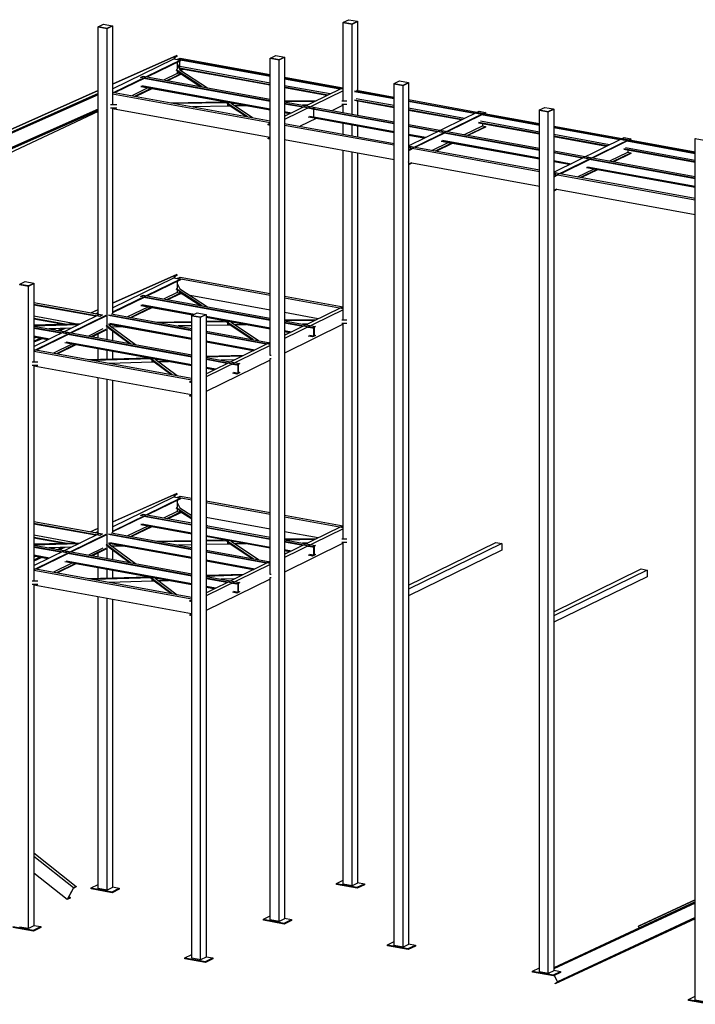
# Model space of a CAD drawing. Header units: millimetres. Extents: x -6159 to 201309, y -25780 to 10326.
# Tile 114 of 128: x 194285 to 195102, y -4426 to -3236. Entities that reach past the tile are written whole.
import ezdxf

# ---------------------------------------------------------------- set-up
doc = ezdxf.new("R2010")
doc.units = ezdxf.units.MM
doc.layers.add('STRUCAD_01', color=4, linetype='Continuous')
doc.layers.add('STRUCAD_02', color=3, linetype='Continuous')

msp = doc.modelspace()

# ---------------------------------------------------------------- linework, layer by layer
at = {"layer": 'STRUCAD_01', "color": 4, "linetype": 'Continuous'}
for p, q in [((194380.239, -3244.91), (194380.414, -3244.83)), ((194380.239, -3592.09), (194380.239, -3244.91)), ((194380.239, -3244.91), (194391.004, -3246.87)), ((194391.004, -3246.87), (194397.569, -3243.66)), ((194391.004, -3605.92), (194391.004, -3246.87)), ((194397.394, -3243.63), (194397.569, -3243.66)), ((194397.569, -3243.66), (194397.569, -3337.935)), ((194676.764, -3239.525), (194676.939, -3239.445)), ((194676.764, -3333.805), (194676.764, -3239.525)), ((194676.764, -3239.525), (194687.529, -3241.48)), ((194687.529, -3241.48), (194694.094, -3238.275)), ((194687.529, -3350.26), (194687.529, -3241.48)), ((194693.919, -3238.24), (194694.094, -3238.275)), ((194694.094, -3238.275), (194694.094, -3321.555)), ((194397.569, -3314.025), (194475.324, -3279.375)), ((194471.819, -3281.085), (194397.569, -3314.175)), ((194397.569, -3319.805), (194471.819, -3283.495)), ((194479.714, -3284.93), (194397.569, -3325.1)), ((194475.324, -3279.375), (194471.819, -3281.085)), ((194471.819, -3281.085), (194473.029, -3283.71)), ((194471.819, -3283.495), (194479.714, -3284.93)), ((194475.649, -3280.095), (194472.764, -3282.085)), ((194472.764, -3282.085), (194473.559, -3283.81)), ((194475.324, -3279.375), (194475.649, -3280.095)), ((194476.644, -3283.785), (194479.269, -3282.505)), ((194588.364, -3304.095), (194476.644, -3283.785)), ((194476.644, -3284.375), (194476.644, -3283.785)), ((194479.269, -3282.505), (194588.364, -3302.335)), ((194479.714, -3284.93), (194479.714, -3285.665)), ((194588.364, -3304.71), (194479.714, -3284.96)), ((194588.364, -3282.75), (194588.539, -3282.665)), ((194588.364, -3641.8), (194588.364, -3282.75)), ((194588.364, -3282.75), (194599.134, -3284.71)), ((194599.134, -3284.71), (194605.699, -3281.5)), ((194599.134, -4326.32), (194599.134, -3284.71)), ((194605.519, -3281.47), (194605.699, -3281.5)), ((194605.699, -3281.5), (194605.699, -4323.11)), ((194479.714, -3285.665), (194439.744, -3305.21)), ((194506.174, -3317.29), (194474.574, -3296.815)), ((194475.979, -3287.495), (194475.979, -3296.125)), ((194475.979, -3289.08), (194479.399, -3296.5)), ((194475.979, -3290.125), (194478.994, -3296.675)), ((194478.014, -3293.51), (194478.964, -3292.895)), ((194588.364, -3314.715), (194478.594, -3294.755)), ((194588.364, -3315.325), (194478.899, -3295.425)), ((194478.964, -3292.895), (194478.964, -3286.035)), ((194588.364, -3312.785), (194478.964, -3292.895)), ((194478.984, -3296.67), (194512.609, -3318.46)), ((194479.399, -3296.5), (194481.379, -3295.875)), ((194483.049, -3296.175), (194480.294, -3297.52)), ((194435.729, -3307.175), (194400.734, -3324.29)), ((194431.504, -3305.86), (194434.699, -3304.295)), ((194588.364, -3334.375), (194431.504, -3305.86)), ((194434.699, -3304.295), (194588.364, -3332.23)), ((194588.364, -3334.93), (194435.449, -3307.125)), ((194475.979, -3301.165), (194460.124, -3308.915)), ((194479.714, -3301.845), (194463.864, -3309.595)), ((194479.714, -3302.58), (194464.964, -3309.795)), ((194505.319, -3317.135), (194474.574, -3297.21)), ((194475.979, -3298.125), (194475.979, -3301.165)), ((194477.214, -3298.925), (194475.979, -3299.475)), ((194475.979, -3301.165), (194479.714, -3301.845)), ((194477.294, -3299.89), (194477.294, -3298.975)), ((194503.364, -3316.78), (194477.294, -3299.89)), ((194479.714, -3301.845), (194479.714, -3302.58)), ((194605.699, -3305.485), (194676.764, -3318.405)), ((194676.764, -3320.17), (194605.699, -3307.245)), ((194672.729, -3320.05), (194605.699, -3307.865)), ((194440.184, -3318.67), (194421.109, -3327.995)), ((194443.919, -3319.345), (194424.844, -3328.67)), ((194445.019, -3319.545), (194425.949, -3328.875)), ((194431.714, -3316.575), (194588.364, -3345.055)), ((194588.364, -3345.61), (194431.714, -3317.125)), ((194433.209, -3315.845), (194588.364, -3344.05)), ((194660.694, -3325.935), (194605.699, -3315.935)), ((194657.819, -3327.34), (194605.699, -3317.86)), ((194656.899, -3327.79), (194605.699, -3318.48)), ((194605.699, -3352.83), (194674.304, -3319.275)), ((194674.304, -3319.275), (194676.764, -3319.73)), ((194738.264, -3313.585), (194738.439, -3313.5)), ((194738.264, -4355.195), (194738.264, -3313.585)), ((194738.264, -3313.585), (194749.029, -3315.54)), ((194749.029, -3315.54), (194755.594, -3312.33)), ((194749.029, -4357.155), (194749.029, -3315.54)), ((194755.419, -3312.3), (194755.594, -3312.33)), ((194755.594, -3312.33), (194755.594, -4353.945)), ((194380.239, -3325.465), (193963.714, -3511.085)), ((194380.239, -3326.33), (193964.044, -3511.8)), ((193967.214, -3509.37), (194380.239, -3325.315)), ((194380.239, -3326.77), (193967.364, -3510.755)), ((194380.239, -3321.9), (194045.984, -3470.855)), ((194049.489, -3469.14), (194380.239, -3321.75)), ((194397.569, -3323.71), (194588.364, -3358.405)), ((194588.364, -3360.75), (194397.569, -3326.06)), ((194676.764, -3321.93), (194605.699, -3356.68)), ((194738.264, -3331.35), (194690.154, -3322.605)), ((194738.264, -3331.96), (194690.154, -3323.215)), ((194738.264, -3340.035), (194692.474, -3331.71)), ((194692.784, -3321.315), (194738.264, -3329.585)), ((194380.239, -3344.14), (193985.049, -3520.245)), ((194403.049, -3338.935), (194395.239, -3339.075)), ((194403.049, -3342.945), (194395.239, -3343.085)), ((194397.569, -3343.045), (194397.569, -3591.97)), ((194588.064, -3378.345), (194397.569, -3343.715)), ((194467.899, -3336.5), (194531.879, -3335.335)), ((194537.294, -3336.49), (194474.179, -3337.64)), ((194537.294, -3340.505), (194494.239, -3341.29)), ((194535.254, -3336.13), (194534.869, -3335.885)), ((194535.244, -3336.125), (194535.794, -3336.05)), ((194560.729, -3353.375), (194535.244, -3336.125)), ((194535.819, -3336.055), (194535.254, -3336.13)), ((194559.914, -3353.23), (194535.834, -3336.92)), ((194537.259, -3336.495), (194537.234, -3336.315)), ((194537.259, -3336.315), (194537.294, -3336.49)), ((194538.179, -3336.485), (194537.259, -3336.495)), ((194537.259, -3340.505), (194537.259, -3337.885)), ((194539.879, -3340.475), (194537.259, -3340.505)), ((194537.294, -3337.915), (194537.294, -3340.505)), ((194558.274, -3352.93), (194539.879, -3340.475)), ((194541.174, -3337.03), (194567.004, -3354.52)), ((194558.744, -3340.22), (194546.139, -3340.39)), ((194605.699, -3334.33), (194644.569, -3333.82)), ((194605.699, -3335.385), (194642.829, -3342.135)), ((194639.634, -3343.7), (194605.699, -3337.525)), ((194627.684, -3342.075), (194605.699, -3338.075)), ((194641.934, -3335.11), (194606.754, -3335.575)), ((194633.499, -3339.235), (194627.324, -3339.315)), ((194639.634, -3344.245), (194634.249, -3343.27)), ((194642.829, -3342.135), (194639.634, -3343.7)), ((194639.634, -3343.7), (194642.829, -3342.135)), ((194639.634, -3343.7), (194639.634, -3344.245)), ((194738.264, -3361.625), (194639.634, -3343.7)), ((194639.634, -3344.245), (194639.634, -3343.7)), ((194738.264, -3362.18), (194639.634, -3344.245)), ((194641.129, -3353.645), (194641.129, -3344.52)), ((194642.829, -3342.135), (194738.264, -3359.485)), ((194676.764, -3339.58), (194663.759, -3345.94)), ((194681.094, -3334.59), (194674.989, -3334.67)), ((194681.094, -3338.6), (194674.989, -3338.68)), ((194676.764, -3348.305), (194676.764, -3338.655)), ((194738.264, -3341.965), (194690.154, -3333.22)), ((194738.264, -3342.58), (194690.154, -3333.835)), ((194694.094, -3334.55), (194694.094, -3351.455)), ((194755.594, -3332.735), (194842.634, -3348.56)), ((194840.009, -3349.845), (194755.594, -3334.495)), ((194835.144, -3349.575), (194755.594, -3335.115)), ((194823.109, -3355.46), (194755.594, -3343.19)), ((194924.649, -3347.47), (194931.209, -3344.26)), ((194931.039, -3344.225), (194931.209, -3344.26)), ((194931.209, -3344.26), (194931.209, -4385.87)), ((194380.239, -3344.845), (193986.174, -3520.445)), ((194380.239, -3345.705), (193987.554, -3520.7)), ((194380.239, -3347.04), (194242.514, -3411.555)), ((194605.699, -3347.2), (194614.084, -3348.73)), ((194605.699, -3348.205), (194612.589, -3349.46)), ((194611.759, -3349.86), (194605.699, -3348.755)), ((194643.819, -3355.69), (194624.744, -3365.015)), ((194634.249, -3353.395), (194639.634, -3354.375)), ((194639.634, -3354.93), (194634.249, -3353.945)), ((194635.744, -3352.665), (194641.129, -3353.645)), ((194639.634, -3354.375), (194641.129, -3353.645)), ((194639.634, -3354.375), (194639.634, -3354.93)), ((194639.634, -3354.93), (194639.634, -3354.375)), ((194639.634, -3354.375), (194738.264, -3372.305)), ((194738.264, -3372.86), (194639.634, -3354.93)), ((194641.129, -3353.645), (194738.264, -3371.3)), ((194820.234, -3356.865), (194755.594, -3345.115)), ((194819.314, -3357.315), (194755.594, -3345.73)), ((194755.594, -3388.475), (194840.879, -3346.775)), ((194848.769, -3348.21), (194755.594, -3393.77)), ((194844.139, -3351.21), (194803.114, -3371.27)), ((194842.634, -3348.56), (194840.009, -3349.845)), ((194840.009, -3349.845), (194842.634, -3348.56)), ((194913.879, -3363.275), (194840.009, -3349.845)), ((194840.879, -3346.775), (194848.769, -3348.21)), ((194842.634, -3348.56), (194913.879, -3361.515)), ((194913.879, -3363.89), (194843.959, -3351.18)), ((194848.769, -3348.945), (194847.679, -3349.48)), ((194848.769, -3348.21), (194848.769, -3348.945)), ((194913.879, -3345.51), (194914.054, -3345.43)), ((194913.879, -4387.125), (194913.879, -3345.51)), ((194913.879, -3345.51), (194924.649, -3347.47)), ((194924.649, -4389.08), (194924.649, -3347.47)), ((194585.904, -3362.505), (194588.364, -3361.3)), ((194588.364, -3362.95), (194585.904, -3362.505)), ((194585.904, -3363.255), (194585.904, -3362.505)), ((194588.364, -3363.945), (194585.904, -3363.255)), ((194605.699, -3361.55), (194738.264, -3385.655)), ((194738.264, -3388), (194605.699, -3363.9)), ((194676.764, -3374.47), (194676.764, -3361.68)), ((194687.529, -3376.43), (194687.529, -3363.635)), ((194694.094, -3364.83), (194694.094, -3377.625)), ((194755.594, -3362.635), (194798.064, -3370.355)), ((194794.869, -3371.92), (194755.594, -3364.78)), ((194790.094, -3371.605), (194755.594, -3365.33)), ((194823.489, -3374.98), (194845.034, -3364.44)), ((194827.224, -3375.655), (194848.769, -3365.125)), ((194848.769, -3365.86), (194828.324, -3375.86)), ((194913.879, -3373.89), (194840.219, -3360.5)), ((194913.879, -3374.51), (194840.219, -3361.12)), ((194913.879, -3371.965), (194842.539, -3358.995)), ((194845.034, -3361.995), (194845.034, -3364.44)), ((194845.034, -3364.44), (194848.769, -3365.125)), ((194848.769, -3365.125), (194848.769, -3365.86)), ((194931.209, -3364.665), (195018.254, -3380.49)), ((195015.624, -3381.77), (194931.209, -3366.425)), ((195010.764, -3381.505), (194931.209, -3367.045)), ((194585.904, -3379.4), (194588.364, -3378.2)), ((194585.904, -3380.155), (194585.904, -3379.4)), ((194585.904, -3379.4), (194588.364, -3379.605)), ((194588.364, -3380.605), (194585.904, -3380.155)), ((194755.594, -3374.455), (194776.494, -3378.255)), ((194755.594, -3375.46), (194774.999, -3378.985)), ((194774.174, -3379.385), (194755.594, -3376.01)), ((194799.089, -3373.24), (194764.099, -3390.35)), ((194798.064, -3370.355), (194794.869, -3371.92)), ((194794.869, -3371.92), (194798.064, -3370.355)), ((194913.879, -3393.555), (194794.869, -3371.92)), ((194798.064, -3370.355), (194913.879, -3391.41)), ((194913.879, -3394.105), (194798.819, -3373.19)), ((194998.724, -3387.39), (194931.209, -3375.115)), ((194995.849, -3388.795), (194931.209, -3377.04)), ((194994.934, -3389.245), (194931.209, -3377.66)), ((194931.209, -3420.405), (195016.494, -3378.705)), ((195024.389, -3380.135), (194931.209, -3425.7)), ((195016.494, -3378.705), (195024.389, -3380.135)), ((195024.389, -3380.135), (195024.389, -3380.875)), ((195102.349, -3379.775), (195102.519, -3379.69)), ((195102.349, -4421.385), (195102.349, -3379.775)), ((195102.349, -3379.775), (195113.114, -3381.735)), ((194738.264, -3405.65), (194605.699, -3381.55)), ((194755.594, -3388.805), (194759.049, -3389.435)), ((194759.049, -3389.435), (194755.594, -3391.125)), ((194755.594, -3391.125), (194759.049, -3389.435)), ((194913.879, -3419.93), (194755.594, -3391.15)), ((194759.049, -3389.435), (194913.879, -3417.58)), ((194784.479, -3394.055), (194803.549, -3384.73)), ((194788.214, -3394.73), (194807.289, -3385.405)), ((194808.384, -3385.61), (194789.314, -3394.935)), ((194795.079, -3382.635), (194913.879, -3404.235)), ((194913.879, -3404.785), (194795.079, -3383.185)), ((194796.574, -3381.905), (194913.879, -3403.23)), ((195019.759, -3383.14), (194978.729, -3403.2)), ((195018.254, -3380.49), (195015.624, -3381.77)), ((195015.624, -3381.77), (195018.254, -3380.49)), ((195102.349, -3397.54), (195015.624, -3381.77)), ((195102.349, -3406.23), (195018.159, -3390.92)), ((195018.254, -3380.49), (195102.349, -3395.78)), ((195102.349, -3398.155), (195019.574, -3383.105)), ((195024.389, -3380.875), (195023.299, -3381.405)), ((194676.764, -3598.58), (194676.764, -3394.475)), ((194687.529, -4283.095), (194687.529, -3396.43)), ((194694.094, -3397.625), (194694.094, -4279.885)), ((194759.494, -3392.6), (194755.594, -3394.51)), ((194931.209, -3394.56), (194973.679, -3402.28)), ((194970.484, -3403.845), (194931.209, -3396.705)), ((194965.714, -3403.53), (194931.209, -3397.26)), ((194973.679, -3402.28), (194970.484, -3403.845)), ((194970.484, -3403.845), (194973.679, -3402.28)), ((195102.349, -3427.82), (194970.484, -3403.845)), ((194973.679, -3402.28), (195102.349, -3425.675)), ((194999.109, -3406.905), (195020.654, -3396.37)), ((195002.844, -3407.585), (195024.389, -3397.05)), ((195024.389, -3397.79), (195003.944, -3407.785)), ((195102.349, -3408.155), (195015.839, -3392.43)), ((195102.349, -3408.77), (195015.839, -3393.045)), ((195020.654, -3393.92), (195020.654, -3396.37)), ((195020.654, -3396.37), (195024.389, -3397.05)), ((195024.389, -3397.05), (195024.389, -3397.79)), ((194755.594, -3408.18), (194755.764, -3408.095)), ((194755.594, -3410.685), (194759.494, -3408.775)), ((194759.494, -3409.515), (194755.594, -3411.42)), ((194913.879, -3437.58), (194759.494, -3409.515)), ((194931.209, -3406.385), (194952.114, -3410.185)), ((194931.209, -3407.385), (194950.619, -3410.915)), ((194949.794, -3411.315), (194931.209, -3407.94)), ((194974.709, -3405.17), (194939.714, -3422.28)), ((194970.699, -3414.565), (195102.349, -3438.5)), ((195102.349, -3439.055), (194970.699, -3415.115)), ((194972.194, -3413.83), (195102.349, -3437.495)), ((195102.349, -3428.37), (194974.434, -3405.115)), ((194931.209, -3420.73), (194934.669, -3421.36)), ((194934.669, -3421.36), (194931.209, -3423.05)), ((194931.209, -3423.05), (194934.669, -3421.36)), ((195102.349, -3454.19), (194931.209, -3423.08)), ((194935.114, -3424.525), (194931.209, -3426.435)), ((194934.669, -3421.36), (195102.349, -3451.845)), ((194960.094, -3425.98), (194979.169, -3416.655)), ((194963.829, -3426.66), (194982.899, -3417.335)), ((194984.004, -3417.535), (194964.929, -3426.86)), ((194931.209, -3440.105), (194931.379, -3440.025)), ((194931.209, -3442.615), (194935.114, -3440.705)), ((194935.114, -3441.44), (194931.209, -3443.345)), ((195102.349, -3471.845), (194935.114, -3441.44)), ((194397.569, -3578.8), (194475.324, -3544.15)), ((194471.819, -3545.86), (194397.569, -3578.955)), ((194475.324, -3544.15), (194471.819, -3545.86)), ((194471.819, -3545.86), (194473.029, -3548.485)), ((194475.649, -3544.87), (194472.764, -3546.86)), ((194472.764, -3546.86), (194473.559, -3548.585)), ((194475.324, -3544.15), (194475.649, -3544.87)), ((194285.274, -3556.125), (194285.449, -3556.035)), ((194285.274, -3556.125), (194296.039, -3558.08)), ((194296.039, -3558.08), (194302.604, -3554.87)), ((194296.039, -4334.915), (194296.039, -3558.08)), ((194302.434, -3554.84), (194302.604, -3554.87)), ((194302.604, -3554.87), (194302.604, -3649.15)), ((194397.569, -3584.58), (194471.819, -3548.27)), ((194479.714, -3549.71), (194397.569, -3589.875)), ((194479.714, -3550.44), (194439.744, -3569.985)), ((194471.819, -3548.27), (194479.714, -3549.71)), ((194475.769, -3548.99), (194479.269, -3547.28)), ((194588.364, -3569.46), (194475.769, -3548.99)), ((194475.979, -3552.27), (194475.979, -3560.9)), ((194475.979, -3554.905), (194478.994, -3561.45)), ((194479.269, -3547.28), (194588.364, -3567.11)), ((194479.714, -3549.71), (194479.714, -3550.44)), ((194431.504, -3570.635), (194434.699, -3569.07)), ((194588.364, -3599.15), (194431.504, -3570.635)), ((194434.699, -3569.07), (194588.364, -3597.005)), ((194475.979, -3565.94), (194460.124, -3573.69)), ((194479.714, -3566.62), (194463.864, -3574.375)), ((194479.714, -3567.36), (194464.964, -3574.57)), ((194506.174, -3582.065), (194474.574, -3561.59)), ((194505.319, -3581.91), (194474.574, -3561.985)), ((194475.979, -3562.9), (194475.979, -3565.94)), ((194477.214, -3563.7), (194475.979, -3564.255)), ((194475.979, -3565.94), (194479.714, -3566.62)), ((194503.364, -3581.555), (194478.339, -3565.34)), ((194478.984, -3561.445), (194512.609, -3583.235)), ((194479.714, -3566.62), (194479.714, -3567.36)), ((194482.129, -3567.795), (194479.714, -3567.36)), ((194588.364, -3587.11), (194491.379, -3569.48)), ((194605.699, -3570.26), (194676.764, -3583.185)), ((194302.604, -3577.975), (194385.619, -3593.07)), ((194382.119, -3594.78), (194302.604, -3580.325)), ((194377.049, -3594.61), (194302.604, -3581.075)), ((194435.729, -3571.955), (194397.569, -3590.615)), ((194431.714, -3581.35), (194495.234, -3592.895)), ((194494.409, -3593.3), (194431.714, -3581.905)), ((194433.209, -3580.62), (194496.729, -3592.17)), ((194588.364, -3599.705), (194435.449, -3571.9)), ((194676.764, -3585.53), (194605.699, -3572.61)), ((194302.604, -3631.01), (194381.674, -3592.35)), ((194389.569, -3593.785), (194302.604, -3636.31)), ((194389.569, -3594.525), (194348.064, -3614.82)), ((194371.369, -3590.475), (194380.239, -3586.525)), ((194380.239, -3586.675), (194371.609, -3590.52)), ((194377.049, -3591.51), (194380.239, -3590.09)), ((194380.239, -3590.245), (194377.294, -3591.555)), ((194380.239, -3591.105), (194378.669, -3591.805)), ((194380.239, -3591.545), (194379.369, -3591.93)), ((194385.619, -3593.07), (194382.119, -3594.78)), ((194493.404, -3611.53), (194392.689, -3593.225)), ((194493.404, -3612.085), (194392.689, -3593.78)), ((194395.884, -3591.66), (194493.404, -3609.395)), ((194440.184, -3583.445), (194415.929, -3595.305)), ((194443.919, -3584.125), (194419.659, -3595.985)), ((194445.019, -3584.32), (194420.759, -3596.18)), ((194493.404, -3593.96), (194493.579, -3593.875)), ((194493.404, -4370.795), (194493.404, -3593.96)), ((194493.404, -3593.96), (194504.169, -3595.92)), ((194504.169, -3595.92), (194510.734, -3592.705)), ((194510.559, -3592.675), (194510.734, -3592.705)), ((194510.734, -3592.705), (194510.734, -4369.545)), ((194605.699, -3617.605), (194674.304, -3584.055)), ((194676.764, -3586.705), (194605.699, -3621.455)), ((194646.459, -3597.67), (194605.699, -3590.26)), ((194674.304, -3584.055), (194676.764, -3584.505)), ((194352.644, -3603.735), (194302.604, -3594.64)), ((194340.354, -3604.085), (194302.604, -3597.22)), ((194336.769, -3604.19), (194302.604, -3597.975)), ((194302.604, -3605.155), (194358.739, -3603.565)), ((194356.009, -3604.9), (194302.604, -3606.415)), ((194419.489, -3627.8), (194389.819, -3605.705)), ((194418.774, -3627.67), (194389.819, -3606.105)), ((194392.689, -3603.905), (194493.404, -3622.21)), ((194493.404, -3622.765), (194392.689, -3604.455)), ((194393.194, -3604.85), (194425.479, -3628.89)), ((194394.184, -3603.17), (194493.404, -3621.21)), ((194450.504, -3601.59), (194493.404, -3600.815)), ((194493.404, -3602.065), (194456.784, -3602.735)), ((194493.404, -3606.08), (194476.844, -3606.38)), ((194504.169, -4372.755), (194504.169, -3595.92)), ((194510.734, -3594.71), (194588.364, -3608.83)), ((194510.734, -3595.715), (194588.364, -3609.83)), ((194588.364, -3610.385), (194510.734, -3596.27)), ((194510.734, -3600.5), (194531.879, -3600.11)), ((194537.294, -3601.275), (194510.734, -3601.75)), ((194537.294, -3605.28), (194510.734, -3605.765)), ((194535.254, -3600.905), (194534.869, -3600.66)), ((194535.244, -3600.9), (194535.794, -3600.825)), ((194567.749, -3622.91), (194535.244, -3600.9)), ((194535.819, -3600.83), (194535.254, -3600.905)), ((194566.944, -3622.76), (194535.834, -3601.695)), ((194537.259, -3601.275), (194537.234, -3601.09)), ((194537.259, -3601.09), (194537.294, -3601.275)), ((194538.179, -3601.26), (194537.259, -3601.275)), ((194537.259, -3605.28), (194537.259, -3602.665)), ((194539.879, -3605.25), (194537.259, -3605.28)), ((194537.294, -3602.69), (194537.294, -3605.28)), ((194565.299, -3622.465), (194539.879, -3605.25)), ((194541.174, -3601.805), (194574.029, -3624.05)), ((194558.744, -3604.995), (194546.139, -3605.165)), ((194605.699, -3599.11), (194644.569, -3598.595)), ((194605.699, -3600.16), (194642.829, -3606.91)), ((194639.634, -3608.475), (194605.699, -3602.3)), ((194627.684, -3606.855), (194605.699, -3602.85)), ((194676.764, -3604.36), (194605.699, -3639.11)), ((194641.934, -3599.885), (194606.754, -3600.35)), ((194633.499, -3604.01), (194627.324, -3604.09)), ((194681.094, -3599.365), (194674.989, -3599.45)), ((194681.094, -3603.375), (194674.989, -3603.455)), ((194676.764, -3863.355), (194676.764, -3603.435)), ((194302.604, -3606.55), (194343.019, -3613.9)), ((194339.824, -3615.46), (194302.604, -3608.695)), ((194335.049, -3615.145), (194302.604, -3609.25)), ((194302.604, -3618.375), (194321.449, -3621.8)), ((194344.044, -3616.78), (194305.769, -3635.5)), ((194347.299, -3609.16), (194321.044, -3609.905)), ((194325.819, -3610.775), (194328.229, -3609.7)), ((194328.594, -3609.69), (194326.064, -3610.815)), ((194331.504, -3611.805), (194336.774, -3609.46)), ((194337.139, -3609.445), (194331.749, -3611.85)), ((194339.214, -3609.39), (194333.124, -3612.1)), ((194340.259, -3609.36), (194333.819, -3612.23)), ((194343.019, -3613.9), (194339.824, -3615.46)), ((194339.824, -3615.46), (194343.019, -3613.9)), ((194493.404, -3643.38), (194339.824, -3615.46)), ((194343.019, -3613.9), (194493.404, -3641.24)), ((194493.404, -3643.935), (194343.774, -3616.735)), ((194385.829, -3610.02), (194368.444, -3618.52)), ((194389.569, -3610.7), (194372.179, -3619.2)), ((194389.569, -3611.44), (194373.279, -3619.4)), ((194380.239, -3620.665), (194380.239, -3616)), ((194391.004, -3622.625), (194391.004, -3606.99)), ((194417.759, -3627.485), (194392.919, -3608.995)), ((194409.954, -3607.595), (194397.194, -3607.83)), ((194397.569, -3607.82), (194397.569, -3608.105)), ((194397.569, -3612.45), (194397.569, -3623.815)), ((194510.734, -3612.54), (194588.364, -3626.655)), ((194588.364, -3628.8), (194510.734, -3614.685)), ((194583.484, -3628.465), (194510.734, -3615.24)), ((194605.699, -3611.975), (194614.084, -3613.505)), ((194605.699, -3612.985), (194612.589, -3614.235)), ((194611.759, -3614.635), (194605.699, -3613.53)), ((194639.634, -3609.025), (194634.249, -3608.045)), ((194634.249, -3618.175), (194639.634, -3619.15)), ((194635.744, -3617.44), (194641.129, -3618.42)), ((194642.829, -3606.91), (194639.634, -3608.475)), ((194641.129, -3608.295), (194639.634, -3609.025)), ((194639.634, -3608.475), (194639.634, -3609.025)), ((194642.829, -3618.145), (194639.634, -3619.705)), ((194641.129, -3618.42), (194641.129, -3608.295)), ((194642.829, -3607.465), (194641.334, -3608.195)), ((194641.334, -3608.195), (194641.334, -3618.32)), ((194641.334, -3617.315), (194642.829, -3617.59)), ((194641.334, -3618.32), (194642.829, -3617.59)), ((194642.829, -3606.91), (194642.829, -3607.465)), ((194642.829, -3617.59), (194642.829, -3618.145)), ((194302.604, -3619.375), (194319.954, -3622.53)), ((194319.129, -3622.935), (194302.604, -3619.93)), ((194302.604, -3621.12), (194304.504, -3620.275)), ((194304.744, -3620.315), (194302.604, -3621.27)), ((194302.604, -3624.69), (194310.189, -3621.305)), ((194310.429, -3621.35), (194302.604, -3624.84)), ((194311.804, -3621.6), (194302.604, -3625.7)), ((194312.504, -3621.73), (194302.604, -3626.135)), ((194348.504, -3628.27), (194326.149, -3639.205)), ((194352.244, -3628.955), (194329.884, -3639.885)), ((194353.339, -3629.15), (194330.989, -3640.08)), ((194340.034, -3626.18), (194493.404, -3654.06)), ((194493.404, -3654.615), (194340.034, -3626.735)), ((194341.534, -3625.45), (194493.404, -3653.06)), ((194510.734, -3624.365), (194569.884, -3635.115)), ((194510.734, -3625.365), (194568.389, -3635.845)), ((194567.564, -3636.25), (194510.734, -3625.92)), ((194510.734, -3664.04), (194585.904, -3627.28)), ((194588.364, -3629.93), (194510.734, -3667.89)), ((194585.904, -3627.28), (194588.364, -3626.08)), ((194585.904, -3627.28), (194588.364, -3627.725)), ((194588.364, -3627.725), (194585.904, -3627.28)), ((194639.634, -3619.705), (194634.249, -3618.725)), ((194639.634, -3619.15), (194641.129, -3618.42)), ((194639.634, -3619.15), (194639.634, -3619.705)), ((194302.604, -3634.925), (194493.404, -3669.61)), ((194493.404, -3671.96), (194302.604, -3637.27)), ((194380.239, -3646.7), (194380.239, -3634.045)), ((194391.004, -3646.39), (194391.004, -3636)), ((194397.569, -3637.19), (194397.569, -3646.205)), ((194510.734, -3642.995), (194556.419, -3641.7)), ((194589.549, -3642.02), (194587.824, -3642.065)), ((194307.414, -3650.02), (194300.409, -3650.22)), ((194307.414, -3654.03), (194300.409, -3654.23)), ((194369.099, -3647.015), (194440.449, -3644.985)), ((194445.684, -3646.095), (194375.089, -3648.1)), ((194445.684, -3650.11), (194394.179, -3651.575)), ((194397.569, -3651.475), (194397.569, -3652.185)), ((194443.534, -3645.705), (194443.254, -3645.5)), ((194444.059, -3645.645), (194443.534, -3645.705)), ((194443.534, -3645.705), (194444.059, -3645.645)), ((194469.894, -3665.335), (194443.534, -3645.705)), ((194469.184, -3665.205), (194444.124, -3646.545)), ((194445.629, -3645.935), (194445.684, -3646.095)), ((194445.684, -3646.095), (194445.629, -3645.935)), ((194446.439, -3646.075), (194445.684, -3646.095)), ((194445.684, -3647.71), (194445.684, -3650.11)), ((194445.684, -3650.11), (194445.684, -3647.71)), ((194448.044, -3650.045), (194445.684, -3650.11)), ((194468.159, -3665.02), (194448.044, -3650.045)), ((194449.244, -3646.59), (194475.884, -3666.425)), ((194465.529, -3649.545), (194453.669, -3649.885)), ((194553.684, -3643.035), (194510.734, -3644.255)), ((194510.734, -3644.39), (194551.149, -3651.735)), ((194547.954, -3653.3), (194510.734, -3646.535)), ((194536.004, -3651.68), (194510.734, -3647.09)), ((194588.364, -3647.58), (194510.734, -3685.54)), ((194544.974, -3647.295), (194529.174, -3647.745)), ((194547.954, -3653.855), (194542.569, -3652.875)), ((194551.149, -3651.735), (194547.954, -3653.3)), ((194549.444, -3653.125), (194547.954, -3653.855)), ((194547.954, -3653.3), (194547.954, -3653.855)), ((194549.444, -3663.25), (194549.444, -3653.125)), ((194551.149, -3652.295), (194549.654, -3653.025)), ((194549.654, -3653.025), (194549.654, -3663.15)), ((194551.149, -3651.735), (194551.149, -3652.295)), ((194589.549, -3646.03), (194587.824, -3646.08)), ((194588.364, -3906.58), (194588.364, -3646.065)), ((194302.604, -3654.165), (194302.604, -3913.925)), ((194493.104, -3689.555), (194302.604, -3654.925)), ((194510.734, -3656.21), (194522.404, -3658.33)), ((194510.734, -3657.215), (194520.909, -3659.06)), ((194520.084, -3659.465), (194510.734, -3657.77)), ((194542.569, -3663), (194547.954, -3663.98)), ((194547.954, -3664.535), (194542.569, -3663.555)), ((194544.069, -3662.27), (194549.444, -3663.25)), ((194551.149, -3662.97), (194547.954, -3664.535)), ((194547.954, -3663.98), (194549.444, -3663.25)), ((194547.954, -3663.98), (194547.954, -3664.535)), ((194549.654, -3662.145), (194551.149, -3662.415)), ((194549.654, -3663.15), (194551.149, -3662.415)), ((194551.149, -3662.415), (194551.149, -3662.97)), ((194380.239, -3856.865), (194380.239, -3669.035)), ((194391.004, -3870.695), (194391.004, -3670.995)), ((194397.569, -3672.19), (194397.569, -3856.745)), ((194490.944, -3673.715), (194493.404, -3672.51)), ((194493.404, -3674.16), (194490.944, -3673.715)), ((194490.944, -3674.465), (194490.944, -3673.715)), ((194493.404, -3675.155), (194490.944, -3674.465)), ((194490.944, -3690.615), (194493.404, -3689.41)), ((194490.944, -3691.365), (194490.944, -3690.615)), ((194490.944, -3690.615), (194493.404, -3690.82)), ((194493.404, -3691.81), (194490.944, -3691.365)), ((194397.569, -3843.3), (194475.324, -3808.925)), ((194471.819, -3810.64), (194397.569, -3843.465)), ((194397.569, -3849.355), (194471.819, -3813.045)), ((194479.714, -3814.485), (194397.569, -3854.65)), ((194479.714, -3815.215), (194439.744, -3834.765)), ((194475.324, -3808.925), (194471.819, -3810.64)), ((194471.819, -3810.64), (194473.024, -3813.26)), ((194471.819, -3813.045), (194479.714, -3814.485)), ((194475.649, -3809.645), (194472.759, -3811.64)), ((194472.759, -3811.64), (194473.549, -3813.36)), ((194475.324, -3808.925), (194475.649, -3809.645)), ((194475.769, -3813.765), (194479.269, -3812.055)), ((194493.404, -3816.97), (194475.769, -3813.765)), ((194475.979, -3817.045), (194475.979, -3825.68)), ((194475.979, -3819.725), (194478.949, -3826.215)), ((194479.269, -3812.055), (194493.404, -3814.62)), ((194479.714, -3814.485), (194479.714, -3815.215)), ((194510.734, -3817.77), (194588.364, -3831.885)), ((194588.364, -3834.235), (194510.734, -3820.12)), ((194475.979, -3830.715), (194460.124, -3838.465)), ((194479.714, -3831.395), (194463.864, -3839.15)), ((194479.714, -3832.135), (194464.964, -3839.345)), ((194493.404, -3838.565), (194474.574, -3826.365)), ((194493.404, -3838.965), (194474.574, -3826.76)), ((194475.979, -3827.675), (194475.979, -3830.715)), ((194477.209, -3828.47), (194475.979, -3829.015)), ((194475.979, -3830.715), (194479.714, -3831.395)), ((194493.404, -3839.875), (194478.339, -3830.115)), ((194478.984, -3826.22), (194493.404, -3835.57)), ((194479.714, -3831.395), (194479.714, -3832.135)), ((194482.129, -3832.57), (194479.714, -3832.135)), ((194302.604, -3842.75), (194385.619, -3857.845)), ((194435.729, -3836.73), (194397.569, -3855.39)), ((194431.504, -3835.41), (194434.699, -3833.845)), ((194493.404, -3846.66), (194431.504, -3835.41)), ((194434.699, -3833.845), (194493.404, -3844.52)), ((194493.404, -3847.215), (194435.449, -3836.675)), ((194493.404, -3834.625), (194491.379, -3834.255)), ((194588.364, -3851.885), (194510.734, -3837.77)), ((194605.699, -3835.035), (194676.764, -3847.96)), ((194676.764, -3850.305), (194605.699, -3837.385)), ((194382.119, -3859.555), (194302.604, -3845.1)), ((194377.049, -3859.385), (194302.604, -3845.85)), ((194370.774, -3855.145), (194380.239, -3850.96)), ((194380.239, -3851.125), (194371.034, -3855.19)), ((194376.959, -3856.27), (194380.239, -3854.82)), ((194380.239, -3854.985), (194377.224, -3856.32)), ((194380.239, -3855.845), (194378.609, -3856.57)), ((194380.239, -3856.27), (194379.289, -3856.69)), ((194395.884, -3856.435), (194493.404, -3874.17)), ((194440.184, -3848.22), (194415.929, -3860.08)), ((194443.919, -3848.9), (194419.659, -3860.76)), ((194445.019, -3849.095), (194420.759, -3860.955)), ((194431.714, -3846.125), (194493.404, -3857.34)), ((194493.404, -3857.895), (194431.714, -3846.68)), ((194433.209, -3845.395), (194493.404, -3856.34)), ((194510.734, -3846.795), (194512.609, -3848.01)), ((194510.734, -3847.67), (194588.364, -3861.78)), ((194588.364, -3863.925), (194510.734, -3849.81)), ((194588.364, -3864.48), (194510.734, -3850.365)), ((194605.699, -3882.38), (194674.304, -3848.835)), ((194676.764, -3851.48), (194605.699, -3886.23)), ((194646.459, -3862.445), (194605.699, -3855.035)), ((194674.304, -3848.835), (194676.764, -3849.28)), ((194302.604, -3895.785), (194381.674, -3857.125)), ((194389.569, -3858.56), (194302.604, -3901.085)), ((194352.644, -3868.515), (194302.604, -3859.415)), ((194340.354, -3868.86), (194302.604, -3861.995)), ((194336.769, -3868.965), (194302.604, -3862.75)), ((194302.604, -3869.93), (194358.739, -3868.34)), ((194389.569, -3859.305), (194348.064, -3879.595)), ((194385.619, -3857.845), (194382.119, -3859.555)), ((194493.404, -3876.31), (194392.689, -3858)), ((194493.404, -3876.86), (194392.689, -3858.555)), ((194394.184, -3867.945), (194493.404, -3885.985)), ((194450.504, -3866.37), (194493.404, -3865.59)), ((194493.404, -3866.84), (194456.784, -3867.51)), ((194510.734, -3859.49), (194588.364, -3873.605)), ((194510.734, -3860.49), (194588.364, -3874.605)), ((194588.364, -3875.16), (194510.734, -3861.045)), ((194510.734, -3865.275), (194531.879, -3864.89)), ((194537.294, -3866.05), (194510.734, -3866.53)), ((194535.254, -3865.68), (194534.869, -3865.435)), ((194535.244, -3865.675), (194535.794, -3865.6)), ((194567.749, -3887.685), (194535.244, -3865.675)), ((194535.819, -3865.605), (194535.254, -3865.68)), ((194566.944, -3887.54), (194535.834, -3866.47)), ((194537.259, -3866.05), (194537.234, -3865.865)), ((194537.259, -3865.865), (194537.294, -3866.05)), ((194538.179, -3866.035), (194537.259, -3866.05)), ((194537.259, -3870.055), (194537.259, -3867.44)), ((194537.294, -3867.465), (194537.294, -3870.055)), ((194541.174, -3866.58), (194574.029, -3888.825)), ((194605.699, -3863.89), (194644.569, -3863.37)), ((194605.699, -3864.935), (194642.829, -3871.685)), ((194639.634, -3873.25), (194605.699, -3867.075)), ((194627.684, -3871.63), (194605.699, -3867.63)), ((194641.934, -3864.66), (194606.754, -3865.13)), ((194681.094, -3864.14), (194674.989, -3864.225)), ((194681.094, -3868.155), (194674.989, -3868.23)), ((194676.764, -4281.14), (194676.764, -3868.215)), ((194755.594, -3919.87), (194861.274, -3868.195)), ((194861.274, -3868.195), (194868.454, -3869.5)), ((194356.009, -3869.675), (194302.604, -3871.19)), ((194302.604, -3871.325), (194343.019, -3878.68)), ((194339.824, -3880.235), (194302.604, -3873.47)), ((194335.049, -3879.92), (194302.604, -3874.025)), ((194347.299, -3873.935), (194321.044, -3874.68)), ((194324.969, -3875.395), (194326.959, -3874.515)), ((194327.359, -3874.5), (194325.229, -3875.44)), ((194331.154, -3876.52), (194336.289, -3874.25)), ((194336.689, -3874.235), (194331.414, -3876.57)), ((194338.774, -3874.175), (194332.804, -3876.82)), ((194339.799, -3874.145), (194333.484, -3876.94)), ((194343.019, -3878.68), (194339.824, -3880.235)), ((194339.824, -3880.235), (194343.019, -3878.68)), ((194493.404, -3908.16), (194339.824, -3880.235)), ((194343.019, -3878.68), (194493.404, -3906.015)), ((194385.829, -3874.8), (194368.444, -3883.295)), ((194389.569, -3875.475), (194372.179, -3883.975)), ((194389.569, -3876.215), (194373.279, -3884.18)), ((194419.489, -3892.575), (194389.819, -3870.48)), ((194418.774, -3892.45), (194389.819, -3870.885)), ((194391.004, -3887.4), (194391.004, -3871.765)), ((194392.689, -3868.68), (194493.404, -3886.99)), ((194493.404, -3887.54), (194392.689, -3869.235)), ((194417.759, -3892.26), (194392.919, -3873.775)), ((194393.194, -3869.625), (194425.479, -3893.67)), ((194409.954, -3872.375), (194397.194, -3872.605)), ((194397.569, -3872.595), (194397.569, -3872.885)), ((194397.569, -3877.23), (194397.569, -3888.59)), ((194493.404, -3870.855), (194476.844, -3871.155)), ((194537.294, -3870.055), (194510.734, -3870.54)), ((194510.734, -3877.315), (194588.364, -3891.43)), ((194588.364, -3893.575), (194510.734, -3879.46)), ((194583.484, -3893.24), (194510.734, -3880.015)), ((194539.879, -3870.025), (194537.259, -3870.055)), ((194565.299, -3887.24), (194539.879, -3870.025)), ((194558.744, -3869.775), (194546.139, -3869.94)), ((194676.764, -3869.135), (194605.699, -3903.885)), ((194605.699, -3876.755), (194614.084, -3878.28)), ((194605.699, -3877.76), (194612.589, -3879.01)), ((194611.759, -3879.41), (194605.699, -3878.31)), ((194633.499, -3868.785), (194627.324, -3868.865)), ((194639.634, -3873.805), (194634.249, -3872.82)), ((194642.829, -3871.685), (194639.634, -3873.25)), ((194641.129, -3873.07), (194639.634, -3873.805)), ((194639.634, -3873.25), (194639.634, -3873.805)), ((194641.129, -3883.195), (194641.129, -3873.07)), ((194642.829, -3872.24), (194641.334, -3872.97)), ((194641.334, -3872.97), (194641.334, -3883.095)), ((194642.829, -3871.685), (194642.829, -3872.24)), ((194868.454, -3869.5), (194755.594, -3924.685)), ((194868.454, -3877.52), (194755.594, -3932.71)), ((194868.454, -3869.5), (194868.454, -3877.52)), ((194302.604, -3883.15), (194321.449, -3886.575)), ((194302.604, -3884.15), (194319.954, -3887.305)), ((194319.129, -3887.71), (194302.604, -3884.705)), ((194302.604, -3885.28), (194303.524, -3884.875)), ((194303.789, -3884.92), (194302.604, -3885.445)), ((194302.604, -3889.14), (194309.714, -3885.995)), ((194309.979, -3886.045), (194302.604, -3889.305)), ((194311.359, -3886.3), (194302.604, -3890.17)), ((194312.039, -3886.42), (194302.604, -3890.59)), ((194344.044, -3881.56), (194305.769, -3900.275)), ((194340.034, -3890.955), (194493.404, -3918.835)), ((194493.404, -3919.39), (194340.034, -3891.51)), ((194341.534, -3890.225), (194493.404, -3917.835)), ((194493.404, -3908.71), (194343.774, -3881.51)), ((194380.239, -3885.44), (194380.239, -3880.775)), ((194510.734, -3889.14), (194569.884, -3899.89)), ((194510.734, -3890.14), (194568.389, -3900.62)), ((194567.564, -3901.025), (194510.734, -3890.695)), ((194510.734, -3928.815), (194585.904, -3892.055)), ((194585.904, -3892.055), (194588.364, -3890.855)), ((194588.364, -3892.5), (194585.904, -3892.055)), ((194585.904, -3892.055), (194588.364, -3892.5)), ((194634.249, -3882.95), (194639.634, -3883.925)), ((194639.634, -3884.475), (194634.249, -3883.505)), ((194635.744, -3882.215), (194641.129, -3883.195)), ((194642.829, -3882.92), (194639.634, -3884.475)), ((194639.634, -3883.925), (194641.129, -3883.195)), ((194639.634, -3883.925), (194639.634, -3884.475)), ((194641.334, -3882.09), (194642.829, -3882.365)), ((194641.334, -3883.095), (194642.829, -3882.365)), ((194642.829, -3882.365), (194642.829, -3882.92)), ((194302.604, -3899.7), (194493.404, -3934.385)), ((194493.404, -3936.735), (194302.604, -3902.045)), ((194348.504, -3893.045), (194326.149, -3903.98)), ((194352.244, -3893.73), (194329.884, -3904.66)), ((194353.339, -3893.93), (194330.989, -3904.855)), ((194380.239, -3911.475), (194380.239, -3898.82)), ((194391.004, -3911.165), (194391.004, -3900.775)), ((194397.569, -3901.97), (194397.569, -3910.98)), ((194588.364, -3894.705), (194510.734, -3932.665)), ((194931.209, -3951.8), (195036.894, -3900.12)), ((195044.069, -3901.425), (194931.209, -3956.615)), ((195036.894, -3900.12), (195044.069, -3901.425)), ((195044.069, -3901.425), (195044.069, -3909.45)), ((194307.414, -3914.795), (194300.409, -3914.995)), ((194369.099, -3911.79), (194440.449, -3909.76)), ((194445.684, -3910.875), (194375.089, -3912.875)), ((194445.684, -3914.885), (194394.179, -3916.35)), ((194443.534, -3910.485), (194443.254, -3910.275)), ((194444.059, -3910.42), (194443.534, -3910.485)), ((194443.534, -3910.485), (194444.059, -3910.42)), ((194469.894, -3930.11), (194443.534, -3910.485)), ((194469.184, -3929.98), (194444.124, -3911.32)), ((194445.629, -3910.71), (194445.684, -3910.875)), ((194445.684, -3910.875), (194445.629, -3910.71)), ((194446.439, -3910.855), (194445.684, -3910.875)), ((194445.684, -3912.485), (194445.684, -3914.885)), ((194445.684, -3914.885), (194445.684, -3912.485)), ((194448.044, -3914.82), (194445.684, -3914.885)), ((194468.159, -3929.795), (194448.044, -3914.82)), ((194449.244, -3911.365), (194475.884, -3931.2)), ((194465.529, -3914.32), (194453.669, -3914.66)), ((194510.734, -3907.77), (194556.419, -3906.475)), ((194553.684, -3907.81), (194510.734, -3909.03)), ((194510.734, -3909.165), (194551.149, -3916.51)), ((194547.954, -3918.075), (194510.734, -3911.31)), ((194536.004, -3916.46), (194510.734, -3911.865)), ((194588.364, -3912.355), (194510.734, -3950.315)), ((194544.974, -3912.07), (194529.174, -3912.52)), ((194589.549, -3906.795), (194587.824, -3906.84)), ((194589.549, -3910.805), (194587.824, -3910.855)), ((194588.364, -4324.365), (194588.364, -3910.84)), ((195044.069, -3909.45), (194931.209, -3964.635)), ((194307.414, -3918.805), (194300.409, -3919.005)), ((194302.604, -3918.945), (194302.604, -4331.705)), ((194493.104, -3954.335), (194302.604, -3919.7)), ((194397.569, -3916.25), (194397.569, -3916.96)), ((194510.734, -3920.99), (194522.404, -3923.105)), ((194510.734, -3921.99), (194520.909, -3923.835)), ((194520.084, -3924.24), (194510.734, -3922.545)), ((194547.954, -3918.63), (194542.569, -3917.65)), ((194542.569, -3927.775), (194547.954, -3928.755)), ((194544.069, -3927.045), (194549.444, -3928.025)), ((194551.149, -3916.51), (194547.954, -3918.075)), ((194549.444, -3917.9), (194547.954, -3918.63)), ((194547.954, -3918.075), (194547.954, -3918.63)), ((194551.149, -3927.745), (194547.954, -3929.31)), ((194549.444, -3928.025), (194549.444, -3917.9)), ((194551.149, -3917.07), (194549.654, -3917.8)), ((194549.654, -3917.8), (194549.654, -3927.925)), ((194549.654, -3926.925), (194551.149, -3927.19)), ((194549.654, -3927.925), (194551.149, -3927.19)), ((194551.149, -3916.51), (194551.149, -3917.07)), ((194551.149, -3927.19), (194551.149, -3927.745)), ((194380.239, -4286.525), (194380.239, -3933.81)), ((194391.004, -4288.48), (194391.004, -3935.77)), ((194397.569, -3936.965), (194397.569, -4285.27)), ((194490.944, -3938.49), (194493.404, -3937.285)), ((194493.404, -3938.94), (194490.944, -3938.49)), ((194490.944, -3939.24), (194490.944, -3938.49)), ((194493.404, -3939.93), (194490.944, -3939.24)), ((194547.954, -3929.31), (194542.569, -3928.33)), ((194547.954, -3928.755), (194549.444, -3928.025)), ((194547.954, -3928.755), (194547.954, -3929.31)), ((194490.944, -3955.39), (194493.404, -3954.185)), ((194490.944, -3956.14), (194490.944, -3955.39)), ((194490.944, -3955.39), (194493.404, -3955.595)), ((194493.404, -3956.585), (194490.944, -3956.14)), ((194302.604, -4243.29), (194353.804, -4283.805)), ((194350.304, -4285.515), (194302.604, -4247.775)), ((194342.744, -4299.64), (194302.604, -4267.875)), ((194353.484, -4284.405), (194350.164, -4286.32)), ((194353.804, -4283.805), (194350.304, -4285.515)), ((194353.804, -4283.805), (194353.484, -4284.405)), ((194687.529, -4283.095), (194676.764, -4281.14)), ((194694.094, -4279.885), (194687.529, -4283.095)), ((194350.304, -4285.515), (194342.744, -4299.64)), ((194350.164, -4286.32), (194343.679, -4298.445)), ((194344.959, -4296.05), (194346.574, -4297.325)), ((194391.004, -4288.48), (194380.239, -4286.525)), ((194397.569, -4285.27), (194391.004, -4288.48)), ((194346.249, -4297.925), (194342.744, -4299.64)), ((194343.679, -4298.445), (194346.574, -4297.325)), ((194346.574, -4297.325), (194346.249, -4297.925)), ((194931.209, -4382.22), (195102.349, -4302.485)), ((195102.344, -4302.57), (194931.209, -4382.305)), ((195102.349, -4303.44), (194931.209, -4383.175)), ((195102.349, -4303.945), (194931.209, -4383.68)), ((195102.349, -4300.065), (195033.729, -4332.035)), ((195037.234, -4330.325), (195102.349, -4299.985)), ((194302.604, -4331.705), (194296.039, -4334.915)), ((194599.134, -4326.32), (194588.364, -4324.365)), ((194605.699, -4323.11), (194599.134, -4326.32)), ((195102.349, -4322.1), (194932.779, -4401.1)), ((195102.349, -4322.975), (194933.119, -4401.815)), ((195102.349, -4321.45), (194935.664, -4399.11)), ((195033.729, -4332.035), (195037.234, -4330.325)), ((195034.674, -4334.015), (195033.729, -4332.035)), ((194296.039, -4334.915), (194285.274, -4332.96)), ((194749.029, -4357.155), (194738.264, -4355.195)), ((194755.594, -4353.945), (194749.029, -4357.155)), ((194504.169, -4372.755), (194493.404, -4370.795)), ((194510.734, -4369.545), (194504.169, -4372.755)), ((194924.649, -4389.08), (194913.879, -4387.125)), ((194931.209, -4385.87), (194924.649, -4389.08)), ((194935.664, -4399.11), (194932.049, -4391.48)), ((194932.779, -4401.1), (194935.664, -4399.11)), ((194933.119, -4401.815), (194932.779, -4401.1)), ((195113.114, -4423.345), (195102.349, -4421.385))]:
    msp.add_line(p, q, dxfattribs=at)
at = {"layer": 'STRUCAD_02', "color": 3, "linetype": 'Continuous'}
for p, q in [((194676.939, -3239.275), (194683.374, -3236.13)), ((194683.374, -3236.13), (194693.919, -3238.045)), ((194380.414, -3244.66), (194386.844, -3241.515)), ((194380.414, -3244.66), (194390.964, -3246.575)), ((194380.414, -3244.9), (194380.414, -3244.66)), ((194390.964, -3246.82), (194380.414, -3244.9)), ((194386.844, -3241.515), (194397.394, -3243.435)), ((194390.964, -3246.575), (194397.394, -3243.435)), ((194397.394, -3243.67), (194390.964, -3246.82)), ((194390.964, -3246.82), (194390.964, -3246.575)), ((194397.394, -3243.435), (194397.394, -3243.67)), ((194676.939, -3239.275), (194687.489, -3241.195)), ((194676.939, -3239.515), (194676.939, -3239.275)), ((194687.489, -3241.43), (194676.939, -3239.515)), ((194687.489, -3241.195), (194693.919, -3238.045)), ((194693.919, -3238.29), (194687.489, -3241.43)), ((194687.489, -3241.43), (194687.489, -3241.195)), ((194693.919, -3238.045), (194693.919, -3238.29)), ((194588.539, -3282.5), (194594.974, -3279.355)), ((194588.539, -3282.5), (194599.089, -3284.415)), ((194588.539, -3282.74), (194588.539, -3282.5)), ((194599.089, -3284.66), (194588.539, -3282.74)), ((194594.974, -3279.355), (194605.519, -3281.27)), ((194599.089, -3284.415), (194605.519, -3281.27)), ((194605.519, -3281.51), (194599.089, -3284.66)), ((194599.089, -3284.66), (194599.089, -3284.415)), ((194605.519, -3281.27), (194605.519, -3281.51)), ((194738.439, -3313.33), (194744.869, -3310.185)), ((194738.439, -3313.33), (194748.989, -3315.245)), ((194738.439, -3313.57), (194738.439, -3313.33)), ((194748.989, -3315.49), (194738.439, -3313.57)), ((194744.869, -3310.185), (194755.419, -3312.105)), ((194748.989, -3315.245), (194755.419, -3312.105)), ((194755.419, -3312.345), (194748.989, -3315.49)), ((194748.989, -3315.49), (194748.989, -3315.245)), ((194755.419, -3312.105), (194755.419, -3312.345)), ((194914.054, -3345.26), (194920.489, -3342.11)), ((194920.489, -3342.11), (194931.039, -3344.035)), ((194924.609, -3347.175), (194931.039, -3344.035)), ((194931.039, -3344.27), (194924.609, -3347.415)), ((194931.039, -3344.035), (194931.039, -3344.27)), ((194914.054, -3345.26), (194924.609, -3347.175)), ((194914.054, -3345.5), (194914.054, -3345.26)), ((194924.609, -3347.415), (194914.054, -3345.5)), ((194924.609, -3347.415), (194924.609, -3347.175)), ((194285.449, -3555.87), (194291.884, -3552.725)), ((194285.449, -3555.87), (194295.999, -3557.79)), ((194285.449, -3556.11), (194285.449, -3555.87)), ((194295.999, -3558.03), (194285.449, -3556.11)), ((194291.884, -3552.725), (194302.434, -3554.64)), ((194295.999, -3557.79), (194302.434, -3554.64)), ((194302.434, -3554.885), (194295.999, -3558.03)), ((194295.999, -3558.03), (194295.999, -3557.79)), ((194302.434, -3554.64), (194302.434, -3554.885)), ((194493.579, -3593.705), (194500.014, -3590.565)), ((194493.579, -3593.705), (194504.124, -3595.625)), ((194493.579, -3593.945), (194493.579, -3593.705)), ((194504.124, -3595.865), (194493.579, -3593.945)), ((194500.014, -3590.565), (194510.559, -3592.48)), ((194504.124, -3595.625), (194510.559, -3592.48)), ((194510.559, -3592.72), (194504.124, -3595.865)), ((194510.559, -3592.48), (194510.559, -3592.72)), ((194504.124, -3595.865), (194504.124, -3595.625)), ((194371.964, -4285.755), (194380.239, -4281.71)), ((194397.569, -4284.535), (194405.834, -4286.04)), ((194668.494, -4280.365), (194676.764, -4276.325)), ((194668.494, -4281.575), (194668.494, -4280.365)), ((194668.494, -4280.365), (194693.614, -4284.935)), ((194693.614, -4286.14), (194668.494, -4281.575)), ((194693.614, -4284.935), (194702.364, -4280.655)), ((194702.364, -4281.86), (194693.614, -4286.14)), ((194693.614, -4286.14), (194693.614, -4284.935)), ((194694.094, -4279.155), (194702.364, -4280.655)), ((194702.364, -4280.655), (194702.364, -4281.86)), ((194371.964, -4286.955), (194371.964, -4285.755)), ((194371.964, -4285.755), (194397.084, -4290.32)), ((194397.084, -4291.525), (194371.964, -4286.955)), ((194397.084, -4290.32), (194405.834, -4286.04)), ((194405.834, -4287.245), (194397.084, -4291.525)), ((194397.084, -4291.525), (194397.084, -4290.32)), ((194405.834, -4286.04), (194405.834, -4287.245)), ((194580.099, -4323.595), (194588.364, -4319.55)), ((194277.004, -4332.19), (194302.124, -4336.76)), ((194302.124, -4336.76), (194310.874, -4332.475)), ((194302.604, -4330.975), (194310.874, -4332.475)), ((194310.874, -4332.475), (194310.874, -4333.68)), ((194580.099, -4324.795), (194580.099, -4323.595)), ((194580.099, -4323.595), (194605.214, -4328.16)), ((194605.214, -4329.365), (194580.099, -4324.795)), ((194605.214, -4328.16), (194613.969, -4323.88)), ((194613.969, -4325.08), (194605.214, -4329.365)), ((194605.214, -4329.365), (194605.214, -4328.16)), ((194605.699, -4322.375), (194613.969, -4323.88)), ((194613.969, -4323.88), (194613.969, -4325.08)), ((194302.124, -4337.96), (194277.004, -4333.39)), ((194310.874, -4333.68), (194302.124, -4337.96)), ((194302.124, -4337.96), (194302.124, -4336.76)), ((194729.994, -4354.425), (194738.264, -4350.385)), ((194729.994, -4355.63), (194729.994, -4354.425)), ((194729.994, -4354.425), (194755.114, -4358.99)), ((194755.114, -4360.2), (194729.994, -4355.63)), ((194755.114, -4358.99), (194763.864, -4354.71)), ((194763.864, -4355.92), (194755.114, -4360.2)), ((194755.594, -4353.21), (194763.864, -4354.71)), ((194763.864, -4354.71), (194763.864, -4355.92)), ((194485.134, -4370.03), (194493.404, -4365.985)), ((194755.114, -4360.2), (194755.114, -4358.99)), ((194485.134, -4371.23), (194485.134, -4370.03)), ((194485.134, -4370.03), (194510.254, -4374.595)), ((194510.254, -4375.8), (194485.134, -4371.23)), ((194510.254, -4374.595), (194519.004, -4370.315)), ((194519.004, -4371.52), (194510.254, -4375.8)), ((194510.254, -4375.8), (194510.254, -4374.595)), ((194510.734, -4368.81), (194519.004, -4370.315)), ((194519.004, -4370.315), (194519.004, -4371.52)), ((194905.609, -4386.35), (194913.879, -4382.31)), ((194905.609, -4387.56), (194905.609, -4386.35)), ((194905.609, -4386.35), (194930.729, -4390.92)), ((194930.729, -4392.125), (194905.609, -4387.56)), ((194930.729, -4390.92), (194939.479, -4386.645)), ((194939.479, -4387.845), (194930.729, -4392.125)), ((194930.729, -4392.125), (194930.729, -4390.92)), ((194931.209, -4385.135), (194939.479, -4386.645)), ((194939.479, -4386.645), (194939.479, -4387.845)), ((195094.074, -4420.62), (195102.349, -4416.575)), ((195094.074, -4421.82), (195094.074, -4420.62)), ((195094.074, -4420.62), (195119.194, -4425.18)), ((195119.194, -4426.39), (195094.074, -4421.82))]:
    msp.add_line(p, q, dxfattribs=at)

doc.saveas('drawing.dxf')
